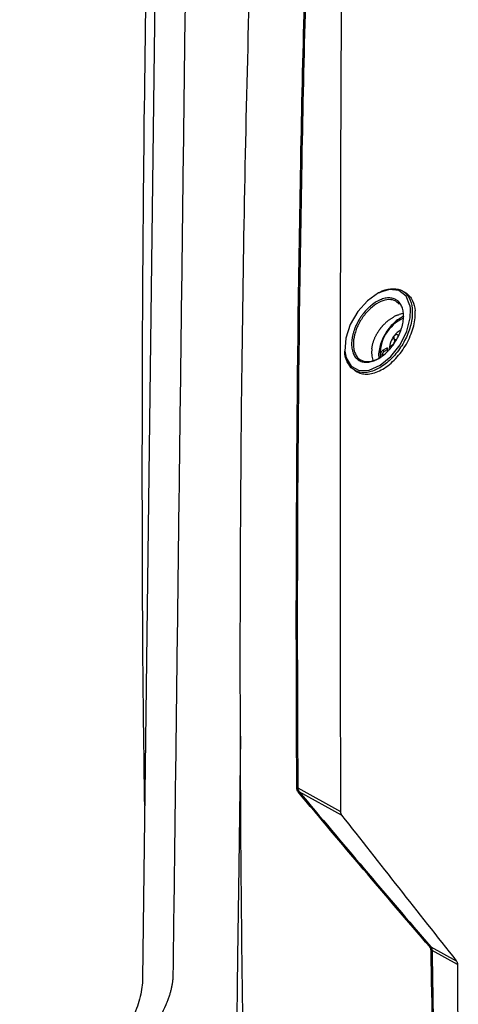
# Model space of a CAD drawing. Header units: millimetres. Extents: x 196 to 867, y -245 to 1107.
# Tile 25 of 79: x 758 to 787, y -19 to 45. Entities that reach past the tile are written whole.
import ezdxf

# ---------------------------------------------------------------- set-up
doc = ezdxf.new("R2010")
doc.units = ezdxf.units.MM

msp = doc.modelspace()

# ---------------------------------------------------------------- linework, layer by layer
at = {"color": 7, "linetype": 'Continuous', "lineweight": 25}
for p, q in [((767.184, 71.853), (766.074, -16.953)), ((783.103, 27.483), (782.924, 27.586)), ((782.945, 26.132), (782.711, 26.071)), ((782.659, 24.706), (782.579, 24.752)), ((781.859, 23.866), (781.623, 23.73)), ((781.741, 23.662), (781.623, 23.73)), ((781.976, 23.798), (781.741, 23.662)), ((781.976, 23.798), (781.859, 23.866)), ((779.819, 22.451), (779.993, 22.35)), ((776.141, -4.601), (778.905, -6.126)), ((778.978, -6.373), (776.225, -4.853)), ((784.752, -14.895), (786.411, -15.811)), ((786.485, -16.058), (784.839, -15.149))]:
    msp.add_line(p, q, dxfattribs=at)
at = {"color": 8, "linetype": 'Continuous', "lineweight": 25}
for p, q in [((783.442, 26.409), (783.411, 26.637)), ((782.513, 24.407), (782.368, 24.491)), ((782.244, 24.001), (782.19, 24.032))]:
    msp.add_line(p, q, dxfattribs=at)
at = {"color": 7, "linetype": 'Continuous', "lineweight": 25, "flags": 128}
for points in [[(783.411, 26.637), (783.41, 26.64), (783.156, 27.25), (782.693, 27.614), (782.075, 27.687), (781.374, 27.465), (780.655, 26.96), (780.026, 26.255), (779.535, 25.408), (779.245, 24.522), (779.188, 23.695), (779.275, 23.251), (779.597, 22.714), (780.113, 22.44), (780.765, 22.46), (781.481, 22.774), (782.176, 23.343), (782.774, 24.106), (783.209, 24.977), (783.428, 25.853), (783.442, 26.409), (783.442, 26.409)], [(781.623, 23.73), (781.578, 23.694), (781.54, 23.642), (781.514, 23.583), (781.505, 23.526), (781.514, 23.479), (781.54, 23.45), (781.578, 23.442), (781.623, 23.458)], [(781.921, 23.651), (781.942, 23.682), (781.967, 23.741), (781.976, 23.798), (781.967, 23.845), (781.942, 23.875), (781.904, 23.882), (781.859, 23.866)], [(772.419, -1.251), (772.313, -9.701), (772.219, -15.553), (772.168, -21.433)]]:
    msp.add_lwpolyline(points, dxfattribs=at)
at = {"color": 8, "linetype": 'Continuous', "lineweight": 25}
msp.add_arc((784.061, 23.461), 2.595, 114.42799, 184.15888, dxfattribs=at)
at = {"color": 7, "linetype": 'Continuous', "lineweight": 25}
for centre, radius, start, end in [((783.274, 24.046), 1.093, 114.71092, 143.06), ((783.502, 23.787), 1.433, 140.22793, 177.36071), ((783.395, 23.841), 1.094, 157.28857, 160.30007), ((781.841, 24.444), 0.574, 335.92219, 341.66645), ((781.871, 23.451), 0.248, 121.60594, 178.39944), ((776.107, -4.672), 0.0789, 63.97034, 112.21226), ((776.207, -4.903), 0.0528, 69.80596, 140.83138), ((784.735, -14.945), 0.0525, 70.91765, 140.15292), ((784.805, -15.222), 0.0798, 64.68467, 110.99748)]:
    msp.add_arc(centre, radius, start, end, dxfattribs=at)
for points, knots in [([(776.077, -4.599), (775.985, 9.056), (776.069, 22.613), (776.461, 42.796), (776.635, 49.497), (776.909, 57.841), (776.967, 59.508), (777.088, 62.839), (777.151, 64.502), (777.347, 69.489), (777.478, 72.814), (777.609, 76.139)], [0, 0, 0, 0, 0.5, 0.5, 0.75, 0.75, 0.8125, 0.8125, 0.875, 0.875, 1, 1, 1, 1]), ([(777.674, 76.145), (777.544, 72.82), (777.413, 69.495), (777.216, 64.507), (777.153, 62.844), (777.032, 59.512), (776.974, 57.845), (776.7, 49.501), (776.525, 42.799), (776.133, 22.614), (776.049, 9.055), (776.141, -4.601)], [0, 0, 0, 0, 0.125, 0.125, 0.1875, 0.1875, 0.25, 0.25, 0.5, 0.5, 1, 1, 1, 1]), ([(779.138, 75.702), (779.025, 62.106), (778.945, 48.49), (778.889, 28.032), (778.88, 21.207), (778.879, 7.548), (778.887, 0.713), (778.905, -6.126)], [0, 0, 0, 0, 0.5, 0.5, 0.75, 0.75, 1, 1, 1, 1]), ([(772.641, -23.818), (772.626, -22.775), (772.61, -21.734), (772.578, -19.653), (772.562, -18.614), (772.52, -15.496), (772.498, -13.419), (772.44, -7.196), (772.418, -3.057), (772.398, 9.334), (772.448, 17.558), (772.62, 29.837), (772.693, 33.921), (772.871, 42.069), (772.977, 46.133), (773.158, 52.214), (773.222, 54.239), (773.36, 58.284), (773.435, 60.305), (773.548, 63.33), (773.585, 64.336), (773.657, 66.349), (773.693, 67.355), (773.761, 69.366), (773.794, 70.371), (773.854, 72.378), (773.882, 73.38), (773.9, 74.378)], [0, 0, 0, 0, 0.03125, 0.03125, 0.0625, 0.0625, 0.125, 0.125, 0.25, 0.25, 0.5, 0.5, 0.625, 0.625, 0.75, 0.75, 0.8125, 0.8125, 0.875, 0.875, 0.90625, 0.90625, 0.9375, 0.9375, 0.96875, 0.96875, 1, 1, 1, 1]), ([(769.163, 72.996), (769.119, 69.47), (769.075, 65.944), (769.031, 62.418), (768.951, 55.959), (768.787, 42.868), (768.538, 22.937), (768.288, 2.962), (768.124, -10.212), (768.041, -16.841), (768.029, -17.026), (767.998, -17.27), (767.958, -17.495), (767.909, -17.713), (767.85, -17.93), (767.779, -18.152), (767.693, -18.388), (767.621, -18.562), (767.134, -19.658), (766.223, -21.705), (764.822, -24.853), (763.427, -27.988), (762.528, -30.009), (762.019, -31.152), (761.878, -31.434), (761.662, -31.803), (761.438, -32.137), (761.2, -32.448), (760.943, -32.743), (760.707, -32.98), (760.496, -33.168), (760.322, -33.309), (760.125, -33.453), (759.97, -33.553), (757.518, -34.968), (752.59, -37.813), (747.39, -40.815), (744.79, -42.316)], [-0.0796977, -0.0796977, -0.0796977, -0.0796977, 0, 0, 0, 0.1460177, 0.2920354, 0.438053, 0.5840707, 0.5840707, 0.5866513, 0.5892319, 0.5918126, 0.5943932, 0.5969738, 0.5995544, 0.6021351, 0.6047157, 0.6047157, 0.6313328, 0.6579499, 0.6845671, 0.7111842, 0.7111842, 0.715513, 0.7198419, 0.7241707, 0.7284995, 0.7328284, 0.7371572, 0.7393216, 0.741486, 0.7436504, 0.7458148, 0.7458148, 0.8007035, 0.8555921, 0.8555921, 0.8555921, 0.8555921]), ([(766.214, -5.746), (766.178, -3.185), (766.076, 4.189), (766.043, 16.297), (766.09, 30.594), (766.253, 44.825), (766.517, 57.963), (766.718, 66.362), (766.807, 70.052)], [0, 0, 0, 0, 0.100117, 0.288195, 0.476273, 0.664412, 0.852551, 1, 1, 1, 1]), ([(781.394, 27.471), (781.407, 27.48), (781.662, 27.662), (782.17, 27.76), (782.815, 27.708), (783.298, 27.321), (783.509, 26.83), (783.548, 26.494), (783.557, 26.414)], [0, 0, 0, 0, 0.012298, 0.240471, 0.469489, 0.699175, 0.928268, 1, 1, 1, 1]), ([(783.103, 27.483), (783.103, 27.483), (783.103, 27.483), (783.305, 27.366), (783.469, 27.181), (783.664, 26.761), (783.717, 26.544), (783.737, 26.306)], [0.1249986, 0.1249986, 0.1249986, 0.1249986, 0.125, 0.125, 0.1875, 0.1875, 0.2362109, 0.2362109, 0.2362109, 0.2362109]), ([(782.993, 25.961), (782.993, 25.837), (782.981, 25.707), (782.938, 25.443), (782.906, 25.308), (782.842, 25.104), (782.818, 25.035), (782.766, 24.898), (782.737, 24.83), (782.646, 24.629), (782.576, 24.496), (782.419, 24.237), (782.333, 24.113), (782.196, 23.938), (782.149, 23.881), (782.051, 23.771), (782.001, 23.717), (781.847, 23.564), (781.742, 23.472), (781.527, 23.308), (781.415, 23.236), (781.195, 23.117), (781.086, 23.07), (780.924, 23.019), (780.869, 23.005), (780.764, 22.983), (780.712, 22.976), (780.56, 22.964), (780.463, 22.97), (780.279, 23.008), (780.194, 23.04), (780.078, 23.106), (780.041, 23.132), (779.97, 23.189), (779.937, 23.221), (779.846, 23.325), (779.794, 23.405), (779.71, 23.586), (779.677, 23.688), (779.634, 23.906), (779.623, 24.025), (779.624, 24.27), (779.635, 24.397), (779.667, 24.596), (779.681, 24.664), (779.713, 24.799), (779.731, 24.866), (779.773, 25.002), (779.797, 25.07), (779.849, 25.206), (779.877, 25.275), (779.97, 25.479), (780.04, 25.611), (780.156, 25.804), (780.197, 25.867), (780.282, 25.991), (780.327, 26.052), (780.464, 26.229), (780.561, 26.338), (780.714, 26.491), (780.766, 26.541), (780.872, 26.633), (780.926, 26.677), (781.087, 26.8), (781.196, 26.871), (781.418, 26.991), (781.528, 27.038), (781.689, 27.089), (781.743, 27.103), (781.848, 27.124), (781.901, 27.131), (782.054, 27.143), (782.151, 27.138), (782.334, 27.1), (782.421, 27.068), (782.576, 26.978), (782.646, 26.922), (782.738, 26.818), (782.767, 26.78), (782.819, 26.699), (782.843, 26.657), (782.906, 26.521), (782.938, 26.421), (782.982, 26.202), (782.993, 26.085), (782.993, 25.961)], [0, 0, 0, 0, 0.03125, 0.03125, 0.0625, 0.0625, 0.078125, 0.078125, 0.09375, 0.09375, 0.125, 0.125, 0.15625, 0.15625, 0.171875, 0.171875, 0.1875, 0.1875, 0.21875, 0.21875, 0.25, 0.25, 0.28125, 0.28125, 0.296875, 0.296875, 0.3125, 0.3125, 0.34375, 0.34375, 0.375, 0.375, 0.390625, 0.390625, 0.40625, 0.40625, 0.4375, 0.4375, 0.46875, 0.46875, 0.5, 0.5, 0.53125, 0.53125, 0.546875, 0.546875, 0.5625, 0.5625, 0.578125, 0.578125, 0.59375, 0.59375, 0.625, 0.625, 0.640625, 0.640625, 0.65625, 0.65625, 0.6875, 0.6875, 0.703125, 0.703125, 0.71875, 0.71875, 0.75, 0.75, 0.78125, 0.78125, 0.796875, 0.796875, 0.8125, 0.8125, 0.84375, 0.84375, 0.875, 0.875, 0.90625, 0.90625, 0.921875, 0.921875, 0.9375, 0.9375, 0.96875, 0.96875, 1, 1, 1, 1]), ([(782.718, 26.732), (782.619, 26.828), (782.521, 26.925), (782.252, 27.025), (781.928, 27.055), (781.381, 26.871), (780.831, 26.478), (780.343, 25.92), (779.969, 25.261), (779.753, 24.575), (779.722, 24.017), (779.822, 23.548), (780.049, 23.189), (780.456, 22.991), (780.959, 23.005), (781.318, 23.197), (781.494, 23.29)], [0, 0, 0, 0, 0.072412, 0.072545, 0.15266, 0.232745, 0.3129, 0.392961, 0.472944, 0.552947, 0.632948, 0.683143, 0.76319, 0.84325, 0.923412, 1, 1, 1, 1]), ([(783.557, 26.414), (783.561, 26.226), (783.569, 25.768), (783.352, 24.936), (782.901, 24.026), (782.273, 23.226), (781.545, 22.628), (780.796, 22.299), (780.115, 22.279), (779.568, 22.562), (779.294, 23.067), (779.173, 23.462), (779.189, 23.661), (779.191, 23.682)], [0, 0, 0, 0, 0.073197, 0.179471, 0.286131, 0.392663, 0.499173, 0.606021, 0.71273, 0.819116, 0.925464, 0.992219, 1, 1, 1, 1]), ([(779.993, 22.35), (779.994, 22.35), (780.085, 22.275), (780.324, 22.215), (780.699, 22.184), (781.114, 22.27), (781.544, 22.453), (781.976, 22.733), (782.39, 23.096), (782.773, 23.529), (783.109, 24.016), (783.385, 24.538), (783.59, 25.074), (783.715, 25.603), (783.753, 26.014), (783.741, 26.237), (783.737, 26.306)], [0, 0, 0, 0, 0.000428, 0.080738, 0.161008, 0.241265, 0.321601, 0.40184, 0.482277, 0.56257, 0.64311, 0.723659, 0.803908, 0.884322, 0.964561, 1, 1, 1, 1]), ([(783.001, 25.927), (782.977, 25.919), (782.905, 25.897), (782.771, 25.821), (782.548, 25.679), (782.27, 25.436), (781.974, 25.086), (781.724, 24.687), (781.532, 24.261), (781.413, 23.829), (781.364, 23.482), (781.387, 23.3), (781.394, 23.245)], [0, 0, 0, 0, 0.0266414, 0.0811237, 0.1517334, 0.2836731, 0.4152386, 0.5464739, 0.6778102, 0.8096869, 0.9426808, 1, 1, 1, 1]), ([(781.993, 25.666), (781.937, 25.622), (781.884, 25.572), (781.777, 25.473), (781.723, 25.423), (781.673, 25.37)], [0, 0, 0, 0, 0.5, 0.5, 1, 1, 1, 1]), ([(781.993, 25.666), (782.015, 25.683), (782.059, 25.717), (782.127, 25.766), (782.197, 25.813), (782.269, 25.859), (782.318, 25.887), (782.342, 25.901)], [0, 0, 0, 0, 0.193778, 0.390662, 0.590656, 0.793768, 1, 1, 1, 1]), ([(782.526, 25.995), (782.556, 26.009), (782.618, 26.036), (782.679, 26.059), (782.711, 26.071)], [0, 0, 0, 0, 0.491656, 1, 1, 1, 1]), ([(781.398, 25.028), (781.377, 24.997), (781.357, 24.966), (781.318, 24.903), (781.298, 24.872), (781.28, 24.841)], [0, 0, 0, 0, 0.5, 0.5, 1, 1, 1, 1]), ([(781.673, 25.37), (781.623, 25.317), (781.574, 25.262), (781.483, 25.147), (781.44, 25.088), (781.398, 25.028)], [0, 0, 0, 0, 0.5, 0.5, 1, 1, 1, 1]), ([(781.398, 25.028), (781.44, 25.088), (781.484, 25.147), (781.575, 25.261), (781.623, 25.317), (781.673, 25.37)], [0, 0, 0, 0, 0.5, 0.5, 1, 1, 1, 1]), ([(780.937, 23.85), (780.941, 23.876), (780.948, 23.93), (780.962, 24.01), (780.979, 24.09), (780.999, 24.17), (781.014, 24.224), (781.022, 24.25)], [0, 0, 0, 0, 0.200957, 0.40142, 0.601406, 0.800927, 1, 1, 1, 1]), ([(781.022, 24.25), (781.03, 24.277), (781.047, 24.331), (781.075, 24.411), (781.106, 24.491), (781.14, 24.57), (781.165, 24.622), (781.177, 24.648)], [0, 0, 0, 0, 0.199846, 0.399753, 0.599738, 0.799815, 1, 1, 1, 1]), ([(781.177, 24.648), (781.188, 24.67), (781.209, 24.713), (781.243, 24.777), (781.268, 24.819), (781.28, 24.841)], [0, 0, 0, 0, 0.332614, 0.665942, 1, 1, 1, 1]), ([(782.401, 24.703), (782.377, 24.673), (782.36, 24.635), (782.348, 24.559), (782.354, 24.521), (782.368, 24.491)], [0, 0, 0, 0, 0.5, 0.5, 1, 1, 1, 1]), ([(782.368, 24.491), (782.385, 24.458), (782.395, 24.421), (782.401, 24.344), (782.398, 24.303), (782.386, 24.263)], [0, 0, 0, 0, 0.5, 0.5, 1, 1, 1, 1]), ([(782.579, 24.752), (782.552, 24.768), (782.52, 24.772), (782.456, 24.755), (782.425, 24.733), (782.401, 24.703)], [0, 0, 0, 0, 0.5, 0.5, 1, 1, 1, 1]), ([(782.668, 24.726), (782.644, 24.729), (782.613, 24.733), (782.585, 24.749), (782.579, 24.752)], [0, 0, 0, 0, 0.774575, 1, 1, 1, 1]), ([(782.19, 24.032), (782.156, 24.013), (782.126, 23.986), (782.083, 23.921), (782.071, 23.885), (782.071, 23.853)], [0, 0, 0, 0, 0.5, 0.5, 1, 1, 1, 1]), ([(778.905, -6.126), (778.906, -6.177), (778.912, -6.223), (778.936, -6.306), (778.955, -6.343), (778.978, -6.373)], [0, 0, 0, 0, 0.5, 0.5, 1, 1, 1, 1]), ([(786.411, -15.811), (786.435, -15.841), (786.453, -15.877), (786.478, -15.96), (786.485, -16.007), (786.485, -16.058)], [0, 0, 0, 0, 0.5, 0.5, 1, 1, 1, 1]), ([(766.074, -16.953), (766.069, -17.318), (766.017, -17.719), (765.82, -18.542), (765.674, -18.964), (765.493, -19.37)], [0, 0, 0, 0, 0.5, 0.5, 1, 1, 1, 1])]:
    msp.add_open_spline(points, degree=3, knots=knots, dxfattribs=at)
for points in [[(782.526, 25.995), (782.464, 25.967), (782.403, 25.935), (782.342, 25.901)], [(780.937, 23.85), (780.924, 23.716), (780.92, 23.586), (780.927, 23.461)], [(782.365, 24.21), (782.328, 24.134), (782.264, 24.072), (782.19, 24.032)], [(780.927, 23.461), (780.938, 23.335), (780.96, 23.214), (780.992, 23.102)], [(776.166, -4.87), (776.108, -4.801), (776.078, -4.708), (776.077, -4.599)], [(776.141, -4.601), (776.142, -4.702), (776.171, -4.79), (776.225, -4.853)], [(784.695, -14.911), (781.783, -11.529), (778.941, -8.182), (776.166, -4.87)], [(776.225, -4.853), (778.999, -8.166), (781.841, -11.513), (784.752, -14.895)], [(778.978, -6.373), (781.442, -9.511), (783.92, -12.657), (786.411, -15.811)], [(784.776, -15.147), (784.775, -15.053), (784.746, -14.971), (784.695, -14.911)], [(784.752, -14.895), (784.807, -14.96), (784.838, -15.048), (784.839, -15.149)], [(784.998, -26.017), (784.912, -22.387), (784.838, -18.764), (784.776, -15.147)], [(784.839, -15.149), (784.901, -18.78), (784.975, -22.416), (785.062, -26.06)], [(786.485, -16.058), (786.502, -19.651), (786.521, -23.246), (786.543, -26.842)]]:
    msp.add_open_spline(points, degree=3, dxfattribs=at)

doc.saveas('drawing.dxf')
